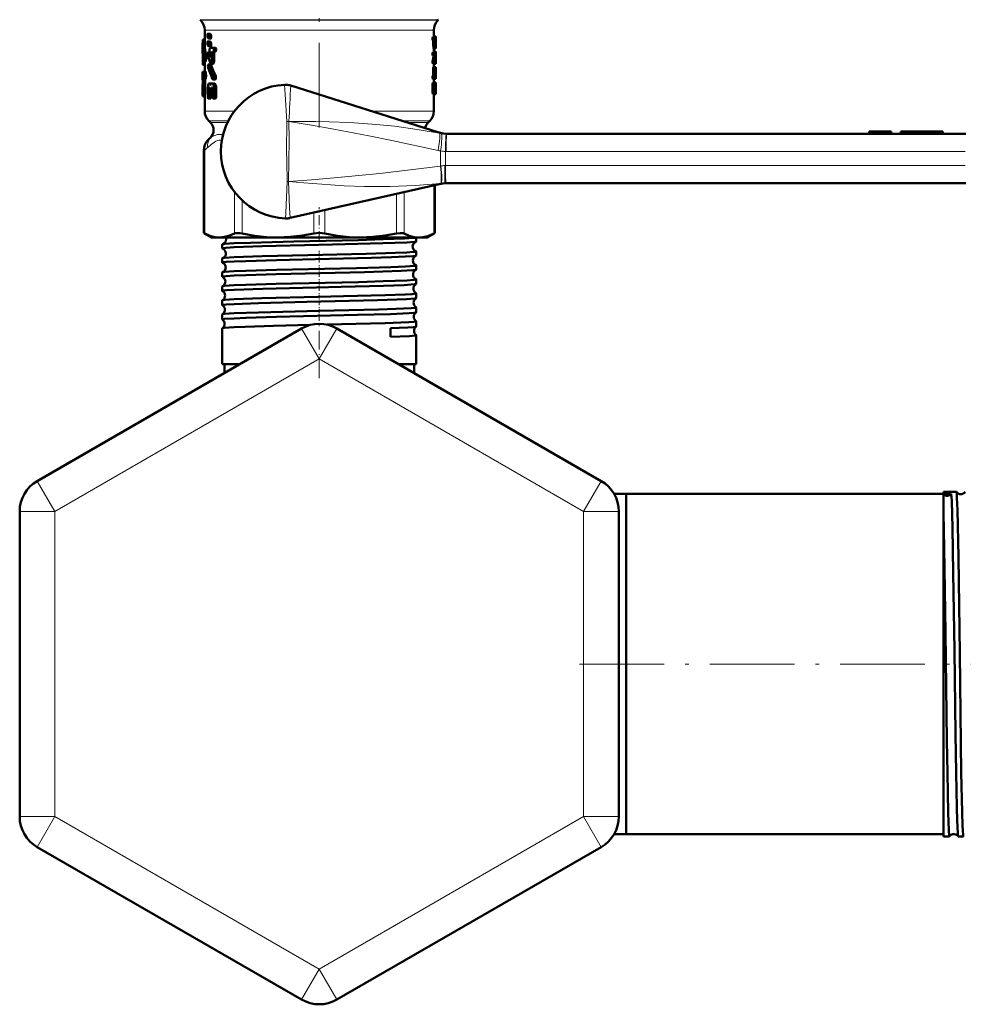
# Model space of a CAD drawing. Extents: x -1358 to 1757, y -1552 to 637.
# Tile 38 of 98: x -1358 to -1224, y -247 to -107. Entities that reach past the tile are written whole.
import ezdxf

# ---------------------------------------------------------------- set-up
doc = ezdxf.new("R2010")
doc.units = 0
doc.linetypes.add('DASHDOT', pattern=[18.5, 12, -3, 0.5, -3])

msp = doc.modelspace()

# ---------------------------------------------------------------- linework, layer by layer
at = {"color": 7, "linetype": 'DASHDOT', "lineweight": 18}
for p, q in [((-1315.78, -92.26), (-1315.78, -122.99)), ((-1278.87, -198.93), (-1219.77, -198.93))]:
    msp.add_line(p, q, dxfattribs=at)
at = {"color": 7, "lineweight": 18}
for p, q in [((-1332.69, -107.47), (-1315.78, -107.47)), ((-1332.61, -107.54), (-1315.78, -107.54)), ((-1315.78, -107.47), (-1298.86, -107.47)), ((-1315.78, -107.54), (-1298.94, -107.54)), ((-1332.03, -108.96), (-1324.72, -108.96)), ((-1324.72, -108.96), (-1315.78, -108.96)), ((-1315.78, -108.96), (-1300.76, -108.96)), ((-1300.76, -108.96), (-1299.53, -108.96)), ((-1332.03, -120.43), (-1327.79, -120.43)), ((-1299.53, -120.43), (-1308.44, -120.43)), ((-1328.68, -121.84), (-1331.44, -121.84)), ((-1331.22, -122.07), (-1328.79, -122.07)), ((-1320.41, -126.18), (-1320.38, -121.93)), ((-1320.09, -121.92), (-1320.1, -121.93)), ((-1300.11, -121.84), (-1303.99, -121.84)), ((-1303.29, -122.07), (-1300.34, -122.07)), ((-1297.77, -123.68), (-1297.72, -123.68)), ((-1233.24, -123.33), (-1233.24, -123.68)), ((-1233.18, -123.33), (-1233.18, -123.68)), ((-1233.14, -123.33), (-1233.14, -123.68)), ((-1233.1, -123.33), (-1233.1, -123.68)), ((-1232.8, -123.33), (-1232.8, -123.68)), ((-1232.26, -123.33), (-1232.26, -123.68)), ((-1231.12, -123.33), (-1231.12, -123.68)), ((-1229.61, -123.33), (-1229.61, -123.68)), ((-1228.96, -123.33), (-1228.96, -123.68)), ((-1228.43, -123.33), (-1228.43, -123.68)), ((-1227.96, -123.33), (-1227.96, -123.68)), ((-1227.61, -123.33), (-1227.61, -123.68)), ((-1227.48, -123.33), (-1227.48, -123.68)), ((-1227.39, -123.33), (-1227.39, -123.68)), ((-1227.34, -123.33), (-1227.34, -123.68)), ((-1332.02, -125.98), (-1332.17, -125.98)), ((-1332.02, -125.98), (-1332.02, -137.82)), ((-1297.79, -126.18), (-1297.87, -126.18)), ((-1224.16, -126.18), (-1297.79, -126.18)), ((-1298.58, -128.24), (-1298.53, -128.23)), ((-1297.97, -128.18), (-1297.87, -128.18)), ((-1297.87, -128.18), (-1224.16, -128.18)), ((-1320.54, -134.87), (-1320.32, -130.44)), ((-1320.15, -130.45), (-1320.32, -130.44)), ((-1320.32, -130.44), (-1320.15, -130.44)), ((-1320.15, -130.44), (-1320.15, -130.45)), ((-1299.53, -137.82), (-1299.53, -130.98)), ((-1298.5, -130.71), (-1298.58, -130.72)), ((-1327.8, -137.82), (-1327.8, -131.91)), ((-1304.83, -137.82), (-1304.83, -132.18)), ((-1303.75, -131.93), (-1303.75, -137.82)), ((-1326.72, -133.11), (-1326.72, -137.82)), ((-1320.58, -135.67), (-1320.54, -134.87)), ((-1316.54, -137.82), (-1316.54, -134.84)), ((-1315.01, -134.49), (-1315.01, -137.82)), ((-1315.78, -155.63), (-1318.28, -151.3)), ((-1315.78, -155.63), (-1313.28, -151.3)), ((-1315.78, -155.63), (-1353.28, -177.28)), ((-1315.78, -155.63), (-1278.28, -177.28)), ((-1353.28, -177.28), (-1355.78, -172.95)), ((-1278.28, -177.28), (-1275.78, -172.95)), ((-1353.28, -177.28), (-1358.28, -177.28)), ((-1353.28, -220.58), (-1353.28, -177.28)), ((-1278.28, -177.28), (-1278.28, -220.58)), ((-1278.28, -177.28), (-1273.28, -177.28)), ((-1353.28, -220.58), (-1358.28, -220.58)), ((-1353.28, -220.58), (-1355.78, -224.91)), ((-1315.78, -242.23), (-1353.28, -220.58)), ((-1278.28, -220.58), (-1315.78, -242.23)), ((-1278.28, -220.58), (-1275.78, -224.91)), ((-1278.28, -220.58), (-1273.28, -220.58)), ((-1315.78, -242.23), (-1318.28, -246.56)), ((-1315.78, -242.23), (-1313.28, -246.56))]:
    msp.add_line(p, q, dxfattribs=at)
at = {"color": 7, "lineweight": 50}
for p, q in [((-1332.61, -107.54), (-1332.69, -107.47)), ((-1298.94, -107.54), (-1298.86, -107.47)), ((-1332.03, -108.96), (-1332.03, -111.01)), ((-1299.53, -108.96), (-1299.53, -109.9)), ((-1332.03, -110.34), (-1332.29, -110.34)), ((-1332.03, -110.26), (-1332.27, -110.26)), ((-1331.64, -109.72), (-1331.64, -109.8)), ((-1331.64, -109.8), (-1331.6, -110.05)), ((-1331.6, -110.05), (-1331.49, -110.15)), ((-1331.57, -109.47), (-1331.59, -109.47)), ((-1331.27, -109.47), (-1331.59, -109.47)), ((-1331.26, -109.47), (-1331.57, -109.47)), ((-1331.46, -109.57), (-1331.57, -109.47)), ((-1331.16, -110.15), (-1331.48, -110.15)), ((-1331.15, -109.57), (-1331.46, -109.57)), ((-1331.41, -109.82), (-1331.46, -109.58)), ((-1331.1, -109.82), (-1331.41, -109.82)), ((-1331.41, -109.9), (-1331.41, -109.82)), ((-1331.1, -109.9), (-1331.41, -109.9)), ((-1331.15, -109.57), (-1331.26, -109.47)), ((-1331.1, -109.82), (-1331.15, -109.57)), ((-1331.1, -109.9), (-1331.1, -109.82)), ((-1299.37, -109.9), (-1299.67, -109.9)), ((-1299.37, -110.39), (-1299.67, -110.39)), ((-1299.25, -109.84), (-1299.53, -109.84)), ((-1299.37, -109.9), (-1299.23, -109.9)), ((-1299.37, -110.39), (-1299.31, -110.39)), ((-1299.26, -110.39), (-1299.25, -110.39)), ((-1299.23, -109.9), (-1299.23, -110.15)), ((-1299.23, -110.15), (-1299.23, -111.08)), ((-1332.33, -111.01), (-1332.33, -112.24)), ((-1331.64, -110.81), (-1331.64, -110.89)), ((-1331.64, -110.89), (-1331.6, -111.14)), ((-1331.6, -111.14), (-1331.49, -111.24)), ((-1331.57, -110.56), (-1331.59, -110.56)), ((-1331.27, -110.56), (-1331.59, -110.56)), ((-1331.26, -110.56), (-1331.57, -110.56)), ((-1331.46, -110.66), (-1331.57, -110.56)), ((-1331.16, -111.24), (-1331.48, -111.24)), ((-1331.15, -110.66), (-1331.46, -110.66)), ((-1331.41, -110.91), (-1331.46, -110.66)), ((-1331.1, -110.91), (-1331.41, -110.91)), ((-1331.41, -110.99), (-1331.41, -110.91)), ((-1331.1, -110.99), (-1331.41, -110.99)), ((-1331.15, -110.66), (-1331.26, -110.56)), ((-1331.26, -111.46), (-1330.83, -111.46)), ((-1331.1, -110.91), (-1331.15, -110.66)), ((-1331.1, -110.99), (-1331.1, -110.91)), ((-1330.5, -111.46), (-1330.83, -111.46)), ((-1299.6, -111.08), (-1299.6, -110.49)), ((-1299.3, -110.49), (-1299.6, -110.49)), ((-1299.3, -111.08), (-1299.6, -111.08)), ((-1299.26, -111.57), (-1299.56, -111.57)), ((-1299.53, -111.57), (-1299.53, -112.06)), ((-1299.3, -111.08), (-1299.3, -110.49)), ((-1299.26, -110.98), (-1299.26, -110.49)), ((-1299.24, -110.49), (-1299.26, -110.49)), ((-1299.24, -110.98), (-1299.26, -110.98)), ((-1299.26, -111.08), (-1299.25, -111.08)), ((-1299.26, -111.57), (-1299.24, -111.57)), ((-1299.24, -110.49), (-1299.24, -110.98)), ((-1332.3, -113.34), (-1332.3, -112.77)), ((-1331.86, -112.42), (-1332.16, -112.42)), ((-1331.22, -112.1), (-1331.52, -112.1)), ((-1331.21, -112.16), (-1331.48, -112.16)), ((-1331.23, -112.69), (-1331.29, -112.69)), ((-1331.26, -112.03), (-1331.21, -112.18)), ((-1331.26, -112.03), (-1331.26, -112.03)), ((-1331.21, -112.18), (-1331.21, -112.57)), ((-1330.7, -112.34), (-1331.03, -112.34)), ((-1331.03, -113.39), (-1331.03, -112.34)), ((-1330.59, -112.03), (-1330.92, -112.03)), ((-1330.83, -112.03), (-1330.92, -112.03)), ((-1330.5, -112.03), (-1330.83, -112.03)), ((-1330.7, -113.39), (-1330.7, -112.34)), ((-1330.5, -112.03), (-1330.59, -112.03)), ((-1299.37, -112.06), (-1299.67, -112.06)), ((-1299.37, -112.55), (-1299.67, -112.55)), ((-1299.59, -112.73), (-1299.59, -112.55)), ((-1299.29, -112.73), (-1299.59, -112.73)), ((-1299.24, -112), (-1299.53, -112)), ((-1299.37, -112.06), (-1299.23, -112.06)), ((-1299.37, -112.55), (-1299.29, -112.55)), ((-1299.29, -112.73), (-1299.29, -112.55)), ((-1299.26, -113.05), (-1299.26, -113.24)), ((-1299.23, -113.21), (-1299.26, -113.21)), ((-1299.23, -112.06), (-1299.23, -112.3)), ((-1299.23, -112.3), (-1299.23, -112.42)), ((-1299.23, -112.42), (-1299.23, -112.62)), ((-1299.23, -113.24), (-1299.23, -113.21)), ((-1332.23, -113.34), (-1332.3, -113.34)), ((-1332.03, -113.87), (-1332.27, -113.87)), ((-1331.89, -113.42), (-1332.2, -113.42)), ((-1332.03, -113.42), (-1332.03, -114.85)), ((-1331.18, -113.81), (-1331.5, -113.81)), ((-1331.14, -113.86), (-1331.46, -113.86)), ((-1330.81, -113.71), (-1331.13, -113.71)), ((-1330.7, -113.39), (-1331.03, -113.39)), ((-1299.7, -113.48), (-1299.7, -113.48)), ((-1299.4, -113.48), (-1299.7, -113.48)), ((-1299.4, -113.48), (-1299.7, -113.48)), ((-1299.38, -113.27), (-1299.69, -113.27)), ((-1299.37, -113.73), (-1299.67, -113.73)), ((-1299.63, -115.29), (-1299.63, -114.46)), ((-1299.33, -114.46), (-1299.63, -114.46)), ((-1299.6, -114.22), (-1299.3, -114.22)), ((-1299.53, -113.73), (-1299.53, -114.22)), ((-1299.4, -113.48), (-1299.4, -113.48)), ((-1299.37, -113.73), (-1299.23, -113.73)), ((-1299.33, -115.29), (-1299.33, -114.46)), ((-1299.24, -114.22), (-1299.3, -114.22)), ((-1299.26, -113.24), (-1299.23, -113.24)), ((-1299.23, -114.46), (-1299.26, -114.46)), ((-1299.23, -114.46), (-1299.24, -114.22)), ((-1299.23, -113.24), (-1299.23, -113.73)), ((-1299.23, -114.86), (-1299.23, -114.46)), ((-1332.33, -114.85), (-1332.2, -114.85)), ((-1332.33, -114.85), (-1332.33, -115.88)), ((-1332.33, -115.88), (-1332.32, -116.09)), ((-1332.25, -115.88), (-1332.2, -115.88)), ((-1331.9, -114.85), (-1332.2, -114.85)), ((-1331.9, -115.88), (-1332.2, -115.88)), ((-1330.54, -115.94), (-1330.87, -115.94)), ((-1330.47, -115.43), (-1330.8, -115.43)), ((-1299.37, -115.39), (-1299.67, -115.39)), ((-1299.37, -115.88), (-1299.67, -115.88)), ((-1299.64, -115.39), (-1299.63, -115.29)), ((-1299.33, -115.29), (-1299.63, -115.29)), ((-1299.53, -115.88), (-1299.53, -116.37)), ((-1299.53, -115.88), (-1299.24, -115.88)), ((-1299.37, -115.39), (-1299.34, -115.39)), ((-1299.37, -115.88), (-1299.26, -115.88)), ((-1299.34, -115.39), (-1299.33, -115.29)), ((-1299.27, -114.96), (-1299.28, -115.05)), ((-1299.28, -115.05), (-1299.28, -115.29)), ((-1299.24, -115.29), (-1299.28, -115.29)), ((-1299.28, -115.33), (-1299.23, -115.33)), ((-1299.27, -114.97), (-1299.27, -114.96)), ((-1299.27, -115.39), (-1299.26, -115.39)), ((-1299.23, -115.33), (-1299.24, -115.29)), ((-1299.23, -115.64), (-1299.24, -115.64)), ((-1299.23, -115.64), (-1299.23, -115.3)), ((-1332.33, -116.75), (-1332.32, -116.56)), ((-1332.32, -116.59), (-1332.33, -116.8)), ((-1332.33, -116.77), (-1332.33, -116.75)), ((-1332.33, -116.75), (-1332.33, -117.94)), ((-1332.33, -116.8), (-1332.33, -116.77)), ((-1332.32, -116.09), (-1332.32, -116.59)), ((-1331.97, -116.09), (-1332.27, -116.09)), ((-1332.27, -117.84), (-1332.27, -116.09)), ((-1331.97, -117.84), (-1331.97, -116.09)), ((-1331.59, -117.23), (-1331.59, -118.37)), ((-1331.29, -117.24), (-1331.45, -117.24)), ((-1331.45, -118.37), (-1331.45, -117.24)), ((-1331.41, -116.51), (-1331.35, -116.51)), ((-1331.34, -117.09), (-1331.41, -117.09)), ((-1331.34, -117.09), (-1331.41, -117.09)), ((-1331.07, -116.51), (-1331.35, -116.51)), ((-1331.34, -117.09), (-1331.29, -117.24)), ((-1331.29, -117.24), (-1331.29, -117.58)), ((-1331.17, -116.68), (-1331.25, -116.68)), ((-1331.12, -117.24), (-1331.07, -117.08)), ((-1330.93, -117.24), (-1331.12, -117.24)), ((-1331.12, -117.58), (-1331.12, -117.24)), ((-1330.98, -117.08), (-1331.07, -117.08)), ((-1330.99, -117.08), (-1331.07, -117.08)), ((-1331.06, -116.51), (-1330.98, -116.51)), ((-1330.99, -117.08), (-1330.93, -117.24)), ((-1330.65, -116.51), (-1330.98, -116.51)), ((-1330.93, -117.24), (-1330.93, -118.37)), ((-1330.39, -117.23), (-1330.73, -117.23)), ((-1330.72, -118.37), (-1330.72, -117.23)), ((-1330.39, -118.37), (-1330.39, -117.23)), ((-1319.83, -116.81), (-1298.97, -123.44)), ((-1299.7, -117.79), (-1299.7, -116.62)), ((-1299.4, -116.62), (-1299.7, -116.62)), ((-1299.37, -116.37), (-1299.67, -116.37)), ((-1299.4, -117.79), (-1299.4, -116.62)), ((-1299.37, -116.37), (-1299.23, -116.37)), ((-1299.34, -117.3), (-1299.34, -117.11)), ((-1299.24, -117.11), (-1299.34, -117.11)), ((-1299.24, -117.3), (-1299.34, -117.3)), ((-1299.31, -116.86), (-1299.26, -116.86)), ((-1299.24, -117.11), (-1299.24, -117.3)), ((-1299.23, -116.37), (-1299.23, -116.62)), ((-1299.23, -116.62), (-1299.23, -117.79)), ((-1332, -118.36), (-1332.3, -118.36)), ((-1331.97, -117.84), (-1332.27, -117.84)), ((-1332.03, -118.36), (-1332.03, -120.43)), ((-1331.21, -118.65), (-1331.52, -118.65)), ((-1331.13, -118.37), (-1331.45, -118.37)), ((-1330.93, -117.86), (-1331.21, -117.86)), ((-1331.13, -118.37), (-1331.13, -117.86)), ((-1330.93, -117.58), (-1331.12, -117.58)), ((-1330.5, -118.65), (-1330.83, -118.65)), ((-1330.39, -118.37), (-1330.72, -118.37)), ((-1299.4, -117.79), (-1299.7, -117.79)), ((-1299.37, -118.04), (-1299.67, -118.04)), ((-1299.53, -118.04), (-1299.53, -120.43)), ((-1299.37, -118.04), (-1299.23, -118.04)), ((-1299.31, -117.55), (-1299.26, -117.55)), ((-1299.23, -117.79), (-1299.23, -118.04)), ((-1331.22, -122.07), (-1331.44, -121.84)), ((-1300.34, -122.07), (-1300.11, -121.84)), ((-1297.72, -123.68), (-1224.08, -123.68)), ((-1237.78, -123.33), (-1236.23, -123.33)), ((-1237.78, -123.33), (-1237.78, -123.68)), ((-1236.23, -123.33), (-1234.67, -123.33)), ((-1236.23, -123.33), (-1236.23, -123.68)), ((-1234.67, -123.33), (-1234.67, -123.68)), ((-1234.67, -123.33), (-1234.67, -123.68)), ((-1233.24, -123.33), (-1233.27, -123.33)), ((-1233.27, -123.33), (-1233.27, -123.68)), ((-1233.18, -123.33), (-1233.24, -123.33)), ((-1233.16, -123.33), (-1233.18, -123.33)), ((-1233.14, -123.33), (-1233.16, -123.33)), ((-1233.16, -123.33), (-1233.16, -123.68)), ((-1233.1, -123.33), (-1233.14, -123.33)), ((-1232.8, -123.33), (-1233.1, -123.33)), ((-1232.26, -123.33), (-1232.8, -123.33)), ((-1231.12, -123.33), (-1232.26, -123.33)), ((-1229.61, -123.33), (-1231.12, -123.33)), ((-1229.61, -123.33), (-1228.96, -123.33)), ((-1228.43, -123.33), (-1228.96, -123.33)), ((-1227.96, -123.33), (-1228.43, -123.33)), ((-1227.61, -123.33), (-1227.96, -123.33)), ((-1227.48, -123.33), (-1227.61, -123.33)), ((-1227.39, -123.33), (-1227.48, -123.33)), ((-1227.34, -123.33), (-1227.39, -123.33)), ((-1227.32, -123.33), (-1227.34, -123.33)), ((-1227.32, -123.33), (-1227.32, -123.68)), ((-1332.17, -137.75), (-1332.17, -125.98)), ((-1319.93, -135.61), (-1298.77, -130.8)), ((-1299.38, -137.75), (-1299.38, -130.94)), ((-1297.8, -130.68), (-1297.95, -130.68)), ((-1224.08, -130.68), (-1297.8, -130.68)), ((-1332.17, -137.75), (-1332.02, -137.82)), ((-1331.08, -138.38), (-1332.17, -137.75)), ((-1300.48, -138.38), (-1299.38, -137.75)), ((-1299.53, -137.82), (-1299.38, -137.75)), ((-1331.08, -138.38), (-1329.91, -138.38)), ((-1329.91, -138.38), (-1321.63, -138.38)), ((-1329.54, -139.93), (-1329.54, -139.36)), ((-1321.63, -138.38), (-1309.92, -138.38)), ((-1309.92, -138.38), (-1301.64, -138.38)), ((-1302.02, -138.93), (-1302.02, -138.38)), ((-1301.64, -138.38), (-1300.48, -138.38)), ((-1302.02, -140.94), (-1302.02, -140.36)), ((-1329.54, -141.94), (-1329.54, -141.35)), ((-1302.02, -142.95), (-1302.02, -142.35)), ((-1329.54, -143.96), (-1329.54, -143.34)), ((-1329.54, -145.98), (-1329.54, -145.32)), ((-1302.02, -144.97), (-1302.02, -144.33)), ((-1302.02, -146.99), (-1302.02, -146.32)), ((-1329.54, -148), (-1329.54, -147.31)), ((-1329.54, -150.02), (-1329.54, -149.29)), ((-1302.02, -149.01), (-1302.02, -148.3)), ((-1302.02, -151.03), (-1302.02, -150.28)), ((-1318.28, -151.3), (-1355.78, -172.95)), ((-1329.54, -156.38), (-1329.54, -151.27)), ((-1313.28, -151.3), (-1275.78, -172.95)), ((-1305.69, -151.27), (-1305.67, -152.49)), ((-1302.02, -156.38), (-1302.02, -152.25)), ((-1327.85, -156.38), (-1329.54, -156.38)), ((-1327.08, -156.38), (-1329.23, -156.38)), ((-1329.23, -157.62), (-1329.23, -156.38)), ((-1327.08, -156.38), (-1327.85, -156.38)), ((-1302.02, -156.38), (-1304.47, -156.38)), ((-1302.33, -156.38), (-1304.47, -156.38)), ((-1302.33, -157.62), (-1302.33, -156.38)), ((-1227.23, -174.75), (-1227.23, -174.47)), ((-1227.23, -174.47), (-1225.41, -174.47)), ((-1225.41, -174.47), (-1225.4, -174.48)), ((-1273.95, -174.78), (-1272.23, -174.78)), ((-1272.23, -214.19), (-1272.23, -174.78)), ((-1272.23, -174.78), (-1227.23, -174.78)), ((-1272.23, -198.93), (-1272.23, -174.78)), ((-1226.12, -174.75), (-1227.23, -174.75)), ((-1227.23, -174.87), (-1227.23, -174.75)), ((-1227.23, -177.47), (-1227.23, -174.87)), ((-1358.28, -220.58), (-1358.28, -177.28)), ((-1273.28, -177.28), (-1273.28, -220.58)), ((-1227.23, -214.39), (-1227.23, -177.47)), ((-1272.23, -223.08), (-1272.23, -198.93)), ((-1272.23, -223.08), (-1272.23, -214.19)), ((-1227.23, -223.39), (-1227.23, -214.39)), ((-1273.95, -223.08), (-1272.23, -223.08)), ((-1273.95, -223.08), (-1272.23, -223.08)), ((-1272.23, -223.08), (-1227.23, -223.08)), ((-1227.23, -223.39), (-1226.4, -223.39)), ((-1226.4, -223.39), (-1226.39, -223.38)), ((-1225.16, -223.38), (-1225.15, -223.39)), ((-1225.15, -223.39), (-1224.42, -223.39)), ((-1318.28, -246.56), (-1355.78, -224.91)), ((-1275.78, -224.91), (-1313.28, -246.56))]:
    msp.add_line(p, q, dxfattribs=at)
at = {"color": 7, "linetype": 'DASHDOT', "lineweight": 18, "ltscale": 0.010515}
msp.add_line((-1229.61, -123.29), (-1229.61, -123.72), dxfattribs=at)
msp.add_line((-1229.61, -123.29), (-1229.61, -123.72), dxfattribs=at)
at = {"color": 7, "linetype": 'DASHDOT', "lineweight": 18, "ltscale": 0.120874}
msp.add_line((-1315.78, -138.93), (-1315.78, -134.09), dxfattribs=at)
at = {"color": 7, "linetype": 'DASHDOT', "lineweight": 18, "ltscale": 0.043444}
msp.add_line((-1315.78, -141.93), (-1315.78, -140.19), dxfattribs=at)
at = {"color": 7, "linetype": 'DASHDOT', "lineweight": 18, "ltscale": 0.044139}
msp.add_line((-1315.78, -143.95), (-1315.78, -142.18), dxfattribs=at)
at = {"color": 7, "linetype": 'DASHDOT', "lineweight": 18, "ltscale": 0.04498}
msp.add_line((-1315.78, -145.97), (-1315.78, -144.17), dxfattribs=at)
at = {"color": 7, "linetype": 'DASHDOT', "lineweight": 18, "ltscale": 0.045964}
msp.add_line((-1315.78, -147.99), (-1315.78, -146.15), dxfattribs=at)
at = {"color": 7, "linetype": 'DASHDOT', "lineweight": 18, "ltscale": 0.047104}
msp.add_line((-1315.78, -150.01), (-1315.78, -148.13), dxfattribs=at)
at = {"color": 7, "linetype": 'DASHDOT', "lineweight": 18, "ltscale": 0.220605}
msp.add_line((-1315.78, -158.36), (-1315.78, -149.53), dxfattribs=at)
at = {"color": 7, "lineweight": 50}
for points in [[(-1332.29, -110.34), (-1332.28, -110.29), (-1332.27, -110.27), (-1332.27, -110.27), (-1332.27, -110.27), (-1332.27, -110.26)], [(-1331.59, -109.47), (-1331.59, -109.47), (-1331.6, -109.47), (-1331.6, -109.48), (-1331.62, -109.51), (-1331.63, -109.58), (-1331.64, -109.72)], [(-1331.48, -110.15), (-1331.47, -110.15), (-1331.46, -110.15), (-1331.45, -110.14), (-1331.44, -110.11), (-1331.41, -109.9)], [(-1331.16, -110.15), (-1331.15, -110.15), (-1331.15, -110.15), (-1331.14, -110.14), (-1331.12, -110.11), (-1331.11, -110.04), (-1331.1, -109.9)], [(-1299.67, -110.39), (-1299.7, -110.3), (-1299.7, -110.02), (-1299.69, -109.94), (-1299.67, -109.9)], [(-1299.6, -110.49), (-1299.6, -110.42), (-1299.61, -110.4), (-1299.61, -110.39)], [(-1299.37, -110.39), (-1299.39, -110.3), (-1299.4, -110.02), (-1299.38, -109.94), (-1299.37, -109.9)], [(-1299.3, -110.49), (-1299.3, -110.42), (-1299.31, -110.4), (-1299.31, -110.39)], [(-1331.59, -110.56), (-1331.59, -110.56), (-1331.6, -110.56), (-1331.6, -110.57), (-1331.62, -110.6), (-1331.63, -110.67), (-1331.64, -110.81)], [(-1331.48, -111.24), (-1331.47, -111.24), (-1331.46, -111.24), (-1331.45, -111.23), (-1331.44, -111.2), (-1331.41, -110.99)], [(-1331.26, -111.46), (-1331.32, -111.54), (-1331.35, -111.76), (-1331.33, -111.92), (-1331.31, -111.98), (-1331.29, -112.01), (-1331.26, -112.03)], [(-1331.16, -111.24), (-1331.15, -111.24), (-1331.15, -111.24), (-1331.14, -111.23), (-1331.12, -111.2), (-1331.11, -111.13), (-1331.1, -110.99)], [(-1330.83, -112.03), (-1330.76, -111.95), (-1330.73, -111.72), (-1330.75, -111.56), (-1330.83, -111.46)], [(-1330.5, -112.03), (-1330.43, -111.95), (-1330.4, -111.8), (-1330.42, -111.56), (-1330.5, -111.46)], [(-1299.56, -111.57), (-1299.59, -111.45), (-1299.6, -111.08)], [(-1299.26, -111.57), (-1299.29, -111.45), (-1299.3, -111.08)], [(-1299.23, -111.08), (-1299.23, -111.48), (-1299.24, -111.57)], [(-1332.2, -113.42), (-1332.19, -113.41), (-1332.19, -113.41), (-1332.19, -113.41), (-1332.18, -113.39), (-1332.17, -113.35), (-1332.13, -113.03), (-1332.16, -112.42)], [(-1331.89, -113.42), (-1331.89, -113.42), (-1331.89, -113.41), (-1331.88, -113.4), (-1331.87, -113.37), (-1331.83, -113.07), (-1331.86, -112.42)], [(-1331.52, -112.1), (-1331.53, -112.1), (-1331.54, -112.11), (-1331.55, -112.11), (-1331.56, -112.14), (-1331.58, -112.21), (-1331.59, -112.37), (-1331.57, -112.61)], [(-1331.48, -112.16), (-1331.5, -112.11), (-1331.51, -112.1), (-1331.52, -112.1)], [(-1331.21, -112.57), (-1331.22, -112.67), (-1331.24, -112.71), (-1331.25, -112.72), (-1331.26, -112.72)], [(-1331.03, -112.34), (-1331, -112.13), (-1330.98, -112.06), (-1330.92, -112.03)], [(-1330.7, -112.34), (-1330.69, -112.17), (-1330.66, -112.09), (-1330.63, -112.04), (-1330.59, -112.03)], [(-1299.67, -112.55), (-1299.7, -112.46), (-1299.7, -112.17), (-1299.69, -112.1), (-1299.67, -112.06)], [(-1299.37, -112.55), (-1299.39, -112.46), (-1299.4, -112.17), (-1299.38, -112.1), (-1299.37, -112.06)], [(-1332.27, -113.87), (-1332.27, -113.87), (-1332.27, -113.87), (-1332.27, -113.87), (-1332.28, -113.86), (-1332.29, -113.78), (-1332.3, -113.34)], [(-1332.23, -113.34), (-1332.21, -113.39), (-1332.21, -113.41), (-1332.2, -113.41), (-1332.2, -113.41), (-1332.2, -113.42)], [(-1331.5, -113.81), (-1331.5, -113.81), (-1331.51, -113.81), (-1331.52, -113.82), (-1331.54, -113.85), (-1331.56, -113.92), (-1331.57, -114.08), (-1331.54, -114.32)], [(-1331.46, -113.86), (-1331.47, -113.83), (-1331.48, -113.82), (-1331.49, -113.81), (-1331.5, -113.81)], [(-1331.19, -113.64), (-1331.17, -113.69), (-1331.15, -113.7), (-1331.13, -113.71)], [(-1331.14, -113.86), (-1331.16, -113.82), (-1331.17, -113.81), (-1331.18, -113.81)], [(-1331.13, -113.71), (-1331.12, -113.7), (-1331.09, -113.68), (-1331.06, -113.6), (-1331.03, -113.39)], [(-1330.81, -113.71), (-1330.8, -113.7), (-1330.77, -113.68), (-1330.75, -113.65), (-1330.72, -113.55), (-1330.7, -113.39)], [(-1299.67, -113.73), (-1299.69, -113.66), (-1299.7, -113.48)], [(-1299.63, -114.46), (-1299.61, -114.24), (-1299.61, -114.22), (-1299.6, -114.22), (-1299.6, -114.22), (-1299.6, -114.22)], [(-1299.37, -113.73), (-1299.39, -113.66), (-1299.4, -113.48)], [(-1299.33, -114.46), (-1299.31, -114.24), (-1299.3, -114.22), (-1299.3, -114.22), (-1299.3, -114.22), (-1299.3, -114.22)], [(-1332.27, -116.09), (-1332.27, -115.94), (-1332.25, -115.88)], [(-1332.2, -115.88), (-1332.17, -115.82), (-1332.13, -115.42), (-1332.14, -115.13), (-1332.17, -114.91), (-1332.2, -114.85)], [(-1331.97, -116.09), (-1331.97, -115.94), (-1331.95, -115.88)], [(-1331.9, -115.88), (-1331.86, -115.82), (-1331.83, -115.45), (-1331.85, -115), (-1331.87, -114.9), (-1331.9, -114.85)], [(-1330.93, -115.89), (-1330.9, -115.93), (-1330.88, -115.94), (-1330.87, -115.94)], [(-1330.87, -115.94), (-1330.85, -115.94), (-1330.83, -115.93), (-1330.81, -115.9), (-1330.77, -115.73), (-1330.8, -115.43)], [(-1330.54, -115.94), (-1330.52, -115.94), (-1330.5, -115.93), (-1330.48, -115.9), (-1330.46, -115.85), (-1330.43, -115.74), (-1330.47, -115.43)], [(-1299.67, -115.88), (-1299.7, -115.79), (-1299.7, -115.5), (-1299.69, -115.43), (-1299.67, -115.39)], [(-1299.37, -115.88), (-1299.39, -115.79), (-1299.4, -115.5), (-1299.38, -115.43), (-1299.37, -115.39)], [(-1299.26, -115.39), (-1299.25, -115.47), (-1299.25, -115.82), (-1299.25, -115.86), (-1299.26, -115.88)], [(-1299.24, -115.88), (-1299.24, -115.88), (-1299.24, -115.88), (-1299.23, -115.86), (-1299.23, -115.64)], [(-1299.23, -114.87), (-1299.23, -115.2), (-1299.23, -115.32), (-1299.23, -115.33), (-1299.23, -115.33)], [(-1331.41, -116.52), (-1331.5, -116.59), (-1331.55, -116.78), (-1331.59, -117.23)], [(-1331.45, -117.24), (-1331.44, -117.14), (-1331.41, -117.09)], [(-1331.25, -116.68), (-1331.28, -116.58), (-1331.35, -116.51)], [(-1331.21, -116.73), (-1331.22, -116.72), (-1331.23, -116.71), (-1331.25, -116.68)], [(-1331.17, -116.67), (-1331.19, -116.71), (-1331.2, -116.72), (-1331.2, -116.73), (-1331.21, -116.73)], [(-1331.06, -116.51), (-1331.14, -116.58), (-1331.17, -116.67)], [(-1330.73, -117.23), (-1330.75, -116.91), (-1330.8, -116.73), (-1330.87, -116.59), (-1330.98, -116.51)], [(-1330.39, -117.23), (-1330.42, -116.92), (-1330.49, -116.69), (-1330.54, -116.6), (-1330.58, -116.54), (-1330.65, -116.51)], [(-1299.7, -116.62), (-1299.69, -116.44), (-1299.68, -116.4), (-1299.67, -116.37)], [(-1299.4, -116.62), (-1299.39, -116.44), (-1299.38, -116.4), (-1299.37, -116.37)], [(-1299.34, -117.11), (-1299.32, -116.89), (-1299.31, -116.86), (-1299.31, -116.86)], [(-1299.31, -117.55), (-1299.31, -117.54), (-1299.32, -117.52), (-1299.34, -117.3)], [(-1299.26, -116.86), (-1299.25, -116.86), (-1299.25, -116.89), (-1299.24, -117.11)], [(-1299.24, -117.3), (-1299.25, -117.5), (-1299.25, -117.53), (-1299.26, -117.55)], [(-1332.3, -118.36), (-1332.3, -118.36), (-1332.3, -118.36), (-1332.3, -118.35), (-1332.29, -118.32), (-1332.27, -117.84)], [(-1332, -118.36), (-1332, -118.36), (-1332, -118.36), (-1332, -118.35), (-1331.99, -118.32), (-1331.97, -117.84)], [(-1331.59, -118.37), (-1331.57, -118.56), (-1331.55, -118.63), (-1331.53, -118.65), (-1331.52, -118.65)], [(-1331.52, -118.65), (-1331.52, -118.65), (-1331.51, -118.65), (-1331.5, -118.64), (-1331.49, -118.61), (-1331.45, -118.45), (-1331.45, -118.37)], [(-1331.29, -117.58), (-1331.28, -117.75), (-1331.25, -117.83), (-1331.23, -117.85), (-1331.21, -117.86)], [(-1331.21, -117.86), (-1331.19, -117.86), (-1331.18, -117.85), (-1331.16, -117.82), (-1331.14, -117.75), (-1331.12, -117.58)], [(-1331.21, -118.65), (-1331.2, -118.65), (-1331.19, -118.65), (-1331.18, -118.63), (-1331.17, -118.6), (-1331.14, -118.52), (-1331.13, -118.37)], [(-1330.93, -118.37), (-1330.9, -118.56), (-1330.87, -118.63), (-1330.85, -118.65), (-1330.83, -118.65)], [(-1330.83, -118.65), (-1330.81, -118.65), (-1330.8, -118.64), (-1330.77, -118.6), (-1330.73, -118.42), (-1330.72, -118.37)], [(-1330.5, -118.65), (-1330.48, -118.65), (-1330.45, -118.62), (-1330.43, -118.59), (-1330.41, -118.5), (-1330.39, -118.37)], [(-1299.67, -118.04), (-1299.69, -117.97), (-1299.7, -117.79)], [(-1299.37, -118.04), (-1299.39, -117.97), (-1299.4, -117.79)], [(-1332.02, -137.82), (-1331.29, -138.14), (-1330.59, -138.32), (-1329.91, -138.38)], [(-1329.91, -138.38), (-1329.2, -138.31), (-1328.47, -138.11), (-1327.8, -137.82)], [(-1327.8, -137.82), (-1327.66, -137.77), (-1327.47, -137.75), (-1327, -137.77), (-1326.72, -137.82)], [(-1326.72, -137.82), (-1324.95, -138.14), (-1323.27, -138.32), (-1321.63, -138.38)], [(-1321.63, -138.38), (-1319.91, -138.31), (-1318.14, -138.11), (-1316.54, -137.82)], [(-1315.01, -137.82), (-1313.24, -138.14), (-1311.56, -138.32), (-1309.92, -138.38)], [(-1309.92, -138.38), (-1308.2, -138.31), (-1306.43, -138.11), (-1304.83, -137.82)], [(-1304.83, -137.82), (-1304.3, -137.75), (-1303.89, -137.77), (-1303.75, -137.82)], [(-1303.75, -137.82), (-1303.02, -138.14), (-1302.32, -138.32), (-1301.64, -138.38)], [(-1301.64, -138.38), (-1301.23, -138.36), (-1300.83, -138.29), (-1300.39, -138.18), (-1299.95, -138.02), (-1299.53, -137.82)], [(-1329.54, -139.36), (-1329.53, -139.36), (-1329.53, -139.35), (-1329.52, -139.35), (-1329.49, -139.34)], [(-1328.99, -138.62), (-1329.04, -138.9), (-1329.22, -139.18), (-1329.47, -139.33), (-1329.49, -139.34)], [(-1329.49, -139.34), (-1329.19, -139.29), (-1327.85, -139.21)], [(-1327.85, -139.21), (-1325.54, -139.12), (-1319.37, -138.95), (-1310.26, -138.74), (-1306.7, -138.64), (-1303.68, -138.53), (-1302.44, -138.45), (-1302.12, -138.41), (-1302.05, -138.39), (-1302.03, -138.38)], [(-1327.85, -139.77), (-1323.87, -139.63), (-1313.91, -139.38), (-1306.77, -139.2), (-1303.34, -139.07), (-1302.29, -138.99), (-1302.05, -138.95)], [(-1302.05, -138.95), (-1302.27, -139.07), (-1302.47, -139.31), (-1302.54, -139.63)], [(-1329.54, -139.93), (-1329.54, -139.93), (-1329.53, -139.93), (-1329.53, -139.92), (-1329.51, -139.91), (-1329.34, -139.88), (-1328.99, -139.84), (-1327.85, -139.77)], [(-1327.85, -141.19), (-1323.87, -141.05), (-1317.38, -140.89), (-1309.12, -140.7), (-1304.97, -140.57), (-1303.34, -140.5), (-1302.44, -140.44), (-1302.17, -140.41), (-1302.03, -140.37), (-1302.02, -140.37), (-1302.02, -140.36), (-1302.02, -140.36)], [(-1327.85, -141.78), (-1326.19, -141.72), (-1321.86, -141.59), (-1316.3, -141.45), (-1308.38, -141.26), (-1305.55, -141.17), (-1303.54, -141.09), (-1302.51, -141.02), (-1302.14, -140.98), (-1302.04, -140.96)], [(-1329.54, -141.94), (-1329.54, -141.94), (-1329.53, -141.94), (-1329.53, -141.93), (-1329.51, -141.93), (-1329.34, -141.89), (-1328.99, -141.85), (-1327.85, -141.78)], [(-1329.5, -141.33), (-1329.22, -141.28), (-1327.85, -141.19)], [(-1327.85, -143.18), (-1326.19, -143.11), (-1321.86, -142.99), (-1310.52, -142.72), (-1305.61, -142.58), (-1303.56, -142.5), (-1302.24, -142.4), (-1302.04, -142.37), (-1302.02, -142.36), (-1302.02, -142.35), (-1302.02, -142.35), (-1302.02, -142.35)], [(-1329.54, -143.96), (-1329.54, -143.96), (-1329.53, -143.95), (-1329.53, -143.95), (-1329.51, -143.94), (-1329.34, -143.9), (-1328.99, -143.87), (-1327.85, -143.8)], [(-1329.51, -143.32), (-1329.45, -143.31), (-1329.24, -143.27), (-1327.85, -143.18)], [(-1327.85, -143.8), (-1326.2, -143.73), (-1321.88, -143.6), (-1309.38, -143.3), (-1304.15, -143.13), (-1302.52, -143.04), (-1302.13, -142.99), (-1302.04, -142.97)], [(-1329.52, -145.31), (-1329.46, -145.29), (-1329.25, -145.26), (-1327.85, -145.17)], [(-1327.85, -145.17), (-1326.2, -145.1), (-1321.88, -144.97), (-1310.2, -144.7), (-1306.72, -144.6), (-1303.3, -144.47), (-1302.33, -144.4), (-1302.05, -144.36), (-1302.03, -144.35), (-1302.02, -144.34), (-1302.02, -144.34), (-1302.02, -144.33)], [(-1327.85, -145.82), (-1323.8, -145.67), (-1316.21, -145.48), (-1312.66, -145.4), (-1306.67, -145.24), (-1303.74, -145.13), (-1302.3, -145.03), (-1302.08, -145), (-1302.03, -144.98)], [(-1329.54, -145.98), (-1329.54, -145.97), (-1329.53, -145.97), (-1329.53, -145.97), (-1329.51, -145.96), (-1329.3, -145.92), (-1328.95, -145.88), (-1327.85, -145.82)], [(-1327.85, -147.15), (-1323.92, -147.01), (-1315.93, -146.82), (-1312.34, -146.73), (-1306.42, -146.58), (-1303.54, -146.47), (-1302.6, -146.41), (-1302.08, -146.35), (-1302.04, -146.33), (-1302.02, -146.33), (-1302.02, -146.32), (-1302.02, -146.32), (-1302.02, -146.32)], [(-1329.54, -148), (-1329.54, -147.99), (-1329.53, -147.99), (-1329.53, -147.98), (-1329.51, -147.98), (-1329.34, -147.94), (-1328.99, -147.9), (-1327.85, -147.83)], [(-1329.52, -147.29), (-1329.46, -147.28), (-1329.19, -147.24), (-1327.85, -147.15)], [(-1327.85, -147.83), (-1324.4, -147.71), (-1317.56, -147.53), (-1307.5, -147.28), (-1303.4, -147.13), (-1302.24, -147.04), (-1302.07, -147.01), (-1302.03, -147)], [(-1329.52, -149.28), (-1329.48, -149.26), (-1329.27, -149.23), (-1327.85, -149.13)], [(-1327.85, -149.13), (-1324.39, -149.01), (-1315.76, -148.79), (-1307.36, -148.59), (-1304.91, -148.51), (-1302.76, -148.4), (-1302.19, -148.35), (-1302.04, -148.32), (-1302.02, -148.31), (-1302.02, -148.3), (-1302.02, -148.3), (-1302.02, -148.3)], [(-1327.85, -149.86), (-1326.19, -149.79), (-1321.86, -149.66), (-1310.36, -149.38), (-1305.69, -149.25), (-1303.05, -149.13), (-1302.3, -149.07), (-1302.08, -149.04), (-1302.03, -149.02)], [(-1329.54, -150.02), (-1329.53, -150.01), (-1329.53, -150.01), (-1329.52, -150), (-1329.5, -149.99), (-1329.22, -149.95), (-1327.85, -149.86)], [(-1327.85, -151.11), (-1326.3, -151.05), (-1322.27, -150.93), (-1317.08, -150.8)], [(-1314.69, -150.75), (-1306.41, -150.54), (-1303.07, -150.4), (-1302.35, -150.35), (-1302.05, -150.3), (-1302.03, -150.29), (-1302.02, -150.29), (-1302.02, -150.28), (-1302.02, -150.28)], [(-1329.53, -151.26), (-1329.48, -151.24), (-1329.28, -151.21), (-1327.85, -151.11)], [(-1305.69, -151.27), (-1303.2, -151.16), (-1302.43, -151.11), (-1302.09, -151.06), (-1302.04, -151.05), (-1302.02, -151.04)], [(-1305.67, -152.49), (-1302.96, -152.37), (-1302.12, -152.29), (-1302.05, -152.28), (-1302.03, -152.27), (-1302.02, -152.26), (-1302.02, -152.26), (-1302.02, -152.25)], [(-1225.4, -174.48), (-1225.4, -174.49), (-1225.38, -174.53), (-1225.35, -174.82), (-1225.32, -175.35), (-1225.26, -177.05), (-1225.12, -183.78), (-1224.93, -197.44), (-1224.7, -214.39)], [(-1226.12, -174.75), (-1226.06, -175.75), (-1225.95, -179.61), (-1225.84, -185.99), (-1225.68, -197), (-1225.52, -208.84), (-1225.44, -214.39)], [(-1227.23, -177.47), (-1227.12, -182.47), (-1226.95, -194.44), (-1226.74, -209.83), (-1226.67, -214.39)], [(-1226.67, -214.39), (-1226.56, -220.04), (-1226.48, -222.57), (-1226.42, -223.3), (-1226.4, -223.38), (-1226.4, -223.39), (-1226.4, -223.39), (-1226.4, -223.39)], [(-1225.44, -214.39), (-1225.34, -219.3), (-1225.29, -221.16), (-1225.21, -222.96), (-1225.18, -223.32), (-1225.16, -223.37), (-1225.16, -223.38)], [(-1224.7, -214.39), (-1224.59, -219.98), (-1224.53, -221.92), (-1224.45, -223.22), (-1224.43, -223.37), (-1224.42, -223.38), (-1224.42, -223.39), (-1224.42, -223.39), (-1224.42, -223.39)]]:
    msp.add_lwpolyline(points, dxfattribs=at)
at = {"color": 7, "lineweight": 18}
for points in [[(-1320.38, -121.93), (-1320.63, -118.06), (-1320.71, -116.69)], [(-1298.93, -126.02), (-1305.48, -124.62), (-1308.76, -123.96), (-1313.71, -123.02), (-1316.9, -122.46), (-1320.1, -121.94)], [(-1320.1, -121.94), (-1320.07, -124.42), (-1320.09, -127.66), (-1320.1, -128.36)], [(-1320.09, -121.92), (-1316.26, -121.94), (-1314.36, -121.98), (-1311.48, -122.08), (-1308.26, -122.28), (-1305.06, -122.59), (-1301.88, -123.03), (-1298.72, -123.58)], [(-1331.18, -124.19), (-1330.82, -123.99), (-1330.61, -123.9), (-1330.21, -123.78), (-1329.75, -123.74)], [(-1297.77, -123.68), (-1297.77, -123.68), (-1297.77, -123.68), (-1297.77, -123.68), (-1297.78, -123.69), (-1297.78, -123.71), (-1297.81, -124), (-1297.86, -125.55), (-1297.87, -126.18)], [(-1297.72, -123.68), (-1297.72, -123.68), (-1297.72, -123.68), (-1297.72, -123.68), (-1297.72, -123.69), (-1297.73, -123.71), (-1297.75, -123.9), (-1297.78, -124.91), (-1297.79, -126.18)], [(-1329.59, -124.6), (-1329.75, -124.56), (-1329.98, -124.55), (-1330.21, -124.6), (-1330.45, -124.7), (-1330.66, -124.84), (-1331.1, -125.17), (-1331.61, -125.6)], [(-1320.15, -130.44), (-1316.9, -130.2), (-1313.66, -129.93), (-1307.17, -129.28), (-1302.87, -128.78), (-1298.58, -128.24)], [(-1297.95, -130.68), (-1297.95, -130.68), (-1297.95, -130.68), (-1297.95, -130.64), (-1297.96, -130.35), (-1297.97, -128.18)], [(-1320.15, -130.45), (-1319.99, -134.19), (-1319.93, -135.61)], [(-1298.58, -130.72), (-1302.16, -131.02), (-1305.74, -131.16), (-1309.34, -131.15), (-1312.23, -131.04), (-1314.15, -130.93), (-1317.99, -130.63), (-1320.15, -130.45)]]:
    msp.add_lwpolyline(points, dxfattribs=at)
at = {"color": 7, "lineweight": 50}
for centre, radius, start, end in [((-1334.03, -108.96), 2, 0, 45.0003), ((-1297.53, -108.96), 2, 134.9998, 180), ((-1326.49, -111.01), 5.84, 173.3832, 180.0254), ((-1331.47, -110.12), 0.0348, 235.3862, 263.8045), ((-1331.28, -109.5), 0.0319, 53.6796, 83.2058), ((-1298.77, -110.47), 0.488, 171.5847, 183.1253), ((-1299.37, -109.89), 0.135, 355.3469, 21.9151), ((-1299.84, -110.46), 0.597, 357.2295, 6.6548), ((-1325.86, -110.99), 6.47, 180.2202, 192.8495), ((-1325.68, -110.99), 6.35, 180.2185, 193.0892), ((-1331.47, -111.21), 0.0348, 235.3862, 263.8045), ((-1331.28, -110.59), 0.0319, 53.6796, 83.2058), ((-1298.78, -111.01), 0.483, 176.8304, 188.4866), ((-1299.85, -111.01), 0.603, 353.4043, 2.7305), ((-1326, -112.22), 6.32, 180.1222, 190.2014), ((-1318.38, -108.42), 13.84, 197.6613, 202.1967), ((-1318.47, -107.74), 13.74, 198.7679, 201.1461), ((-1331.24, -112.68), 0.0444, 190.8811, 246.9571), ((-1306.48, -111.77), 6.96, 347.5424, 352.0453), ((-1306.3, -111.77), 7.08, 347.766, 352.1893), ((-1305.96, -112.38), 6.73, 354.2822, 357.9765), ((-1306.36, -113.54), 7.13, 2.6912, 4.7243), ((-1299.5, -112.05), 0.266, 357.3002, 10.9458), ((-1318.38, -110.05), 13.83, 197.9899, 204.9618), ((-1318.29, -109.3), 13.93, 199.1344, 206.1136), ((-1318.34, -109.34), 13.57, 199.4688, 206.6575), ((-1298.62, -113.45), 1.08, 170.2099, 181.2249), ((-1298.32, -113.45), 1.08, 170.2115, 181.2246), ((-1299.34, -114.24), 0.0493, 356.0197, 37.0206), ((-1304.86, -115.09), 5.63, 2.2382, 8.598), ((-1298.9, -115.32), 0.375, 175.802, 190.875), ((-1304.79, -115.66), 5.56, 3.7575, 7.124), ((-1320.23, -126.18), 9.5, 92.9411, 180), ((-1320.59, -119.19), 2.5, 72.3498, 92.941), ((-1326.55, -117.94), 5.78, 179.9964, 183.4297), ((-1332.15, -118.3), 0.167, 175.4761, 199.6357), ((-1330.03, -120.43), 2, 180, 224.9992), ((-1301.53, -120.43), 2, 314.9999, 0), ((-1332.28, -123.13), 1.5, 315, 45), ((-1299.28, -123.13), 1.5, 135, 170.2295), ((-1327.73, -128.4), 5.44, 129.3559, 135.1646), ((-1297.45, -118.68), 5, 252.3487, 270.0001), ((-1330.17, -125.98), 2, 135, 180), ((-1320.23, -126.18), 9.5, 180, 267.8766), ((-1297.67, -135.68), 5, 90, 102.8072), ((-1320.49, -133.18), 2.5, 267.8766, 282.8043), ((-1315.78, -141.57), 3.83, 78.4608, 101.5336), ((-1329.73, -138.64), 0.743, 1.7866, 20.6779), ((-1301.81, -139.65), 0.729, 178.5317, 250.7312), ((-1302.06, -138.9), 0.0497, 273.3501, 327.0101), ((-1329.5, -139.91), 0.0422, 210.0702, 265.0705), ((-1329.76, -140.64), 0.73, 1.4199, 69.6719), ((-1329.76, -140.65), 0.731, 290.3317, 2.1483), ((-1301.78, -141.64), 0.731, 111.4502, 179.2961), ((-1302.06, -140.38), 0.0493, 33.2983, 86.6669), ((-1302.05, -140.92), 0.0364, 276.5729, 332.6515), ((-1329.5, -141.37), 0.0417, 94.7899, 149.6715), ((-1329.51, -141.93), 0.0319, 204.88, 261.7169), ((-1329.79, -142.64), 0.732, 1.4841, 67.3695), ((-1301.78, -141.65), 0.732, 178.6422, 248.5654), ((-1302.05, -142.36), 0.0356, 27.46, 83.5048), ((-1329.51, -143.35), 0.0312, 98.2306, 155.0533), ((-1329.79, -142.65), 0.733, 292.6136, 2.0865), ((-1301.74, -143.64), 0.733, 113.9109, 179.2209), ((-1301.74, -143.65), 0.734, 178.7009, 246.118), ((-1302.04, -142.94), 0.0283, 280.1332, 337.4675), ((-1329.51, -143.95), 0.0253, 200.383, 257.9495), ((-1329.51, -145.33), 0.0246, 102.0094, 159.5784), ((-1329.83, -144.64), 0.734, 1.5631, 64.7807), ((-1329.83, -144.64), 0.735, 295.1986, 2.0065), ((-1301.7, -145.64), 0.735, 116.5637, 179.1591), ((-1302.04, -144.34), 0.0275, 22.5607, 79.8975), ((-1302.04, -144.96), 0.0228, 284.0287, 341.7636), ((-1329.52, -145.97), 0.0209, 196.5012, 253.9024), ((-1329.87, -146.64), 0.735, 1.6075, 62.0471), ((-1329.87, -146.64), 0.736, 297.9366, 1.9563), ((-1301.7, -145.64), 0.735, 178.7582, 243.4598), ((-1302.04, -146.32), 0.0223, 18.5103, 76.0741), ((-1329.52, -147.31), 0.0202, 106.0603, 163.3658), ((-1329.52, -147.99), 0.0177, 193.327, 249.6484), ((-1329.9, -148.64), 0.737, 1.6397, 59.1509), ((-1301.67, -147.64), 0.736, 119.3855, 179.1118), ((-1301.67, -147.64), 0.736, 178.7911, 240.6484), ((-1302.03, -146.98), 0.0192, 288.2797, 345.1875), ((-1329.52, -149.29), 0.0171, 110.3029, 166.5923), ((-1329.9, -148.64), 0.737, 300.8406, 1.9104), ((-1301.63, -149.64), 0.737, 122.3588, 179.0727), ((-1302.03, -148.3), 0.0186, 15.0084, 71.8596), ((-1302.03, -149), 0.0165, 292.5451, 348.0965), ((-1329.52, -150.01), 0.0154, 190.5333, 245.1177), ((-1329.94, -150.64), 0.738, 1.6752, 56.116), ((-1329.94, -150.64), 0.738, 303.871, 1.8876), ((-1315.78, -155.63), 5, 60, 120), ((-1301.63, -149.64), 0.738, 178.8311, 237.6762), ((-1302.03, -150.28), 0.0158, 11.927, 67.4864), ((-1329.52, -151.27), 0.0148, 114.6231, 169.3201), ((-1301.6, -151.64), 0.738, 125.4586, 179.0518), ((-1301.6, -151.64), 0.738, 178.8643, 234.5674), ((-1302.03, -151.03), 0.0145, 297.1264, 350.6867), ((-1302.03, -152.26), 0.0138, 9.4857, 62.9641), ((-1353.28, -177.28), 5, 120, 180), ((-1278.28, -177.28), 5, 0, 60), ((-1224.77, -174.08), 0.743, 212.6134, 269.8697), ((-1224.77, -174.08), 0.743, 269.7373, 327.3611), ((-1353.28, -220.58), 5, 180, 240), ((-1278.28, -220.58), 5, 300, 360), ((-1225.78, -223.8), 0.742, 100.7321, 145.855), ((-1225.77, -223.8), 0.744, 34.227, 100.8415), ((-1315.78, -242.23), 5, 240, 300)]:
    msp.add_arc(centre, radius, start, end, dxfattribs=at)
at = {"color": 7, "lineweight": 18}
for centre, radius, start, end in [((-1774.06, -95.67), 454.72, 356.6913, 357.3361), ((-1320.05, -127.46), 5.55, 90.4954, 93.438), ((-1320.44, -127.51), 5.58, 86.5019, 89.4136), ((-1329.77, -126.85), 3.11, 83.4357, 89.6647), ((-1298.3, -122.54), 1.12, 233.4748, 247.9189), ((-1297.71, -118.37), 5.31, 259.0322, 261.6562), ((-1297.71, -118.42), 5.26, 261.5991, 269.3636), ((-1327.83, -130.14), 5.91, 129.841, 135.1615), ((-1222.25, -125.89), 98.16, 180.1679, 181.4442), ((-1297.31, -118.61), 7.59, 257.6325, 260.3701), ((-1243.93, -127.13), 54.66, 178.9075, 181.1634), ((-1297.78, -122.72), 3.46, 256.7124, 268.501), ((-1350.43, -127.16), 52.56, 358.8923, 1.073), ((-1239.86, -127.11), 80.52, 180.8913, 182.3705), ((-1614.41, -122.23), 294.37, 358.4024, 358.8073), ((-1297.94, -131.62), 3.44, 90.5967, 99.8715), ((-1298.26, -131.85), 1.16, 102.1747, 116.2958), ((-1297.94, -135.94), 5.26, 90.0329, 96.1192)]:
    msp.add_arc(centre, radius, start, end, dxfattribs=at)
for centre, major_axis, ratio, start_param, end_param in [((-1329.77, -125.6), (1.28, -1.54), 0.880592, 3.24575, 4.081599), ((-1299.21, -126.03), (-0.48, -2.45), 0.106524, 1.597902, 3.119368), ((-1298.85, -126.1), (-0.37, -2.47), 0.108324, 1.589822, 3.124799), ((-1330.17, -125.98), (1.41, -1.41), 0.862856, 3.141593, 4.000478), ((-1298.85, -128.23), (0.27, -2.49), 0.108736, 0.016024, 1.55621), ((-1298.77, -128.22), (0.27, -2.49), 0.098821, 0.012574, 1.557444), ((-1297.8, -128.18), (0, 2.5), 0.030539, 1.570796, 3.141593)]:
    msp.add_ellipse(centre, major_axis=major_axis, ratio=ratio, start_param=start_param, end_param=end_param, dxfattribs=at)
at = {"color": 7, "lineweight": 50}
msp.add_ellipse((-1226.73, -174.32), major_axis=(0.747, 0.064), ratio=0.988599, start_param=3.898542, end_param=5.57815, dxfattribs=at)

doc.saveas('drawing.dxf')
